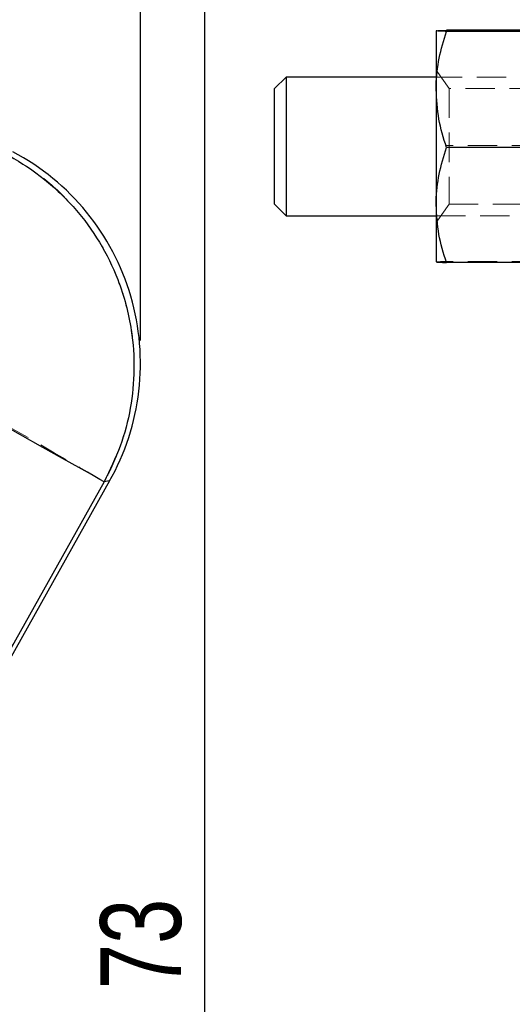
# Model space of a CAD drawing. Header units: millimetres. Extents: x 38 to 401, y 29 to 283.
# Tile 7 of 13: x 341 to 362, y 219 to 262. Entities that reach past the tile are written whole.
import ezdxf

# ---------------------------------------------------------------- set-up
doc = ezdxf.new("R2010")
doc.units = ezdxf.units.MM
doc.linetypes.add('HIDDEN', pattern=[1.905, 1.27, -0.635])
doc.layers.add('FORMATO', color=179, linetype='Continuous')
doc.styles.add('SLDTEXTSTYLE0', font='TXT', dxfattribs={"width": 0.75})
doc.dimstyles.new('SLDDIMSTYLE0', dxfattribs={"dimtxt": 3.5, "dimasz": 3.302, "dimexe": 0, "dimexo": 0.0625, "dimgap": 0.875, "dimtad": 1, "dimdec": 0, "dimrnd": 1e-09, "dimzin": 12, "dimdsep": 46, "dimtxsty": 'SLDTEXTSTYLE0', "dimsah": 1, "dimcen": 0.09, "dimadec": 0, "dimazin": 3, "dimtfac": 1, "dimtofl": 0, "dimtmove": 0, "dimatfit": 3, "dimfxl": 0, "dimfrac": 2, "dimtolj": 1, "dimtzin": 12, "dimarcsym": 0})
doc.dimstyles.new('SLDDIMSTYLE2', dxfattribs={"dimtxt": 3.5, "dimasz": 3.302, "dimexe": 0, "dimexo": 0.0625, "dimgap": 0.875, "dimtad": 1, "dimdec": 0, "dimrnd": 1e-09, "dimzin": 12, "dimdsep": 46, "dimtxsty": 'SLDTEXTSTYLE0', "dimsah": 1, "dimcen": 0.09, "dimadec": 0, "dimazin": 3, "dimtfac": 1, "dimtdec": 0, "dimtofl": 0, "dimtmove": 0, "dimatfit": 3, "dimfxl": 0, "dimfrac": 2, "dimtolj": 1, "dimtzin": 12, "dimarcsym": 0})

# ---------------------------------------------------------------- blocks, each defined once
blk = doc.blocks.new('_D')
at = {"layer": 'FORMATO'}
for p, q in [((82.952, 262.533), (82.952, 279.677)), ((346.325, 247.644), (346.325, 279.677)), ((82.952, 278.677), (346.325, 278.677))]:
    blk.add_line(p, q, dxfattribs=at)
for points in [[(82.952, 278.677), (86.254, 278.169), (86.254, 279.185)], [(346.325, 278.677), (343.023, 279.185), (343.023, 278.169)]]:
    blk.add_solid(points, dxfattribs=at)
at = {"layer": 'FORMATO', "insert": (187.567, 283.189), "char_height": 3.5, "attachment_point": 1, "style": 'SLDTEXTSTYLE0'}
blk.add_mtext('263', dxfattribs=at)
blk = doc.blocks.new('_D_5')
at = {"layer": 'FORMATO'}
for p, q in [((311.21, 268.659), (350.093, 268.659)), ((349.093, 268.659), (349.093, 196.046)), ((209.81, 196.046), (350.093, 196.046))]:
    blk.add_line(p, q, dxfattribs=at)
for points in [[(349.093, 268.659), (348.585, 265.357), (349.601, 265.357)], [(349.093, 196.046), (349.601, 199.348), (348.585, 199.348)]]:
    blk.add_solid(points, dxfattribs=at)
at = {"layer": 'FORMATO', "insert": (344.582, 219.58), "char_height": 3.5, "attachment_point": 1, "rotation": 90, "style": 'SLDTEXTSTYLE0'}
blk.add_mtext('73', dxfattribs=at)

msp = doc.modelspace()

# ---------------------------------------------------------------- linework, layer by layer
at = {"color": 7, "linetype": 'Continuous', "lineweight": 25}
for p, q in [((359.1302, 261.0333), (359.1301, 261.0331)), ((359.1301, 261.033), (359.1301, 258.4987)), ((363.6835, 261.0558), (359.5767, 261.0558)), ((363.6835, 261.0101), (359.5767, 261.0101)), ((352.6301, 259.0331), (352.1301, 258.5331)), ((359.1301, 259.0331), (352.6301, 259.0331)), ((352.6301, 259.033), (352.6301, 253.0331)), ((352.1301, 253.5331), (352.1301, 258.5331)), ((359.1301, 258.4987), (359.1301, 253.4989)), ((363.6835, 255.9874), (359.5767, 255.9874)), ((352.1301, 253.5331), (352.6301, 253.0331)), ((359.1301, 253.4989), (359.1301, 251.0333)), ((352.6301, 253.0331), (359.1301, 253.0331)), ((359.1301, 251.0331), (359.1302, 251.033)), ((363.6835, 251.0104), (359.5767, 251.0104)), ((338.4352, 229.8736), (345.0016, 241.5786))]:
    msp.add_line(p, q, dxfattribs=at)
at = {"color": 7, "linetype": 'HIDDEN', "lineweight": 18}
for p, q in [((359.6873, 258.5331), (359.1301, 259.3288)), ((367.8801, 259.0331), (359.1301, 259.0331)), ((359.6873, 258.5331), (359.6873, 253.5331)), ((363.573, 258.5331), (359.6873, 258.5331)), ((363.6835, 256.0789), (359.5767, 256.0789)), ((359.1301, 252.7374), (359.6873, 253.5331)), ((359.6873, 253.5331), (363.573, 253.5331)), ((359.1301, 253.0331), (367.8801, 253.0331)), ((363.6835, 251.0562), (359.5767, 251.0562))]:
    msp.add_line(p, q, dxfattribs=at)
at = {"color": 7, "linetype": 'Continuous', "lineweight": 25, "flags": 128}
for points in [[(344.7485, 241.5255), (344.5674, 241.6274), (344.2001, 241.8338), (343.6566, 242.139), (342.9516, 242.5348), (342.1042, 243.0104), (341.1372, 243.553), (340.077, 244.148), (338.952, 244.7792)], [(344.7485, 241.5255), (341.5146, 235.761), (338.3324, 230.0888)]]:
    msp.add_lwpolyline(points, dxfattribs=at)
at = {"color": 7, "linetype": 'HIDDEN', "lineweight": 18, "flags": 128}
for points in [[(338.332, 230.0896), (341.517, 235.7598), (344.7566, 241.5272)], [(344.7566, 241.5272), (344.9753, 241.5731), (345.0016, 241.5786)]]:
    msp.add_lwpolyline(points, dxfattribs=at)
at = {"color": 8, "linetype": 'Continuous', "lineweight": 25, "flags": 128}
msp.add_lwpolyline([(345.0016, 241.5786), (344.9726, 241.5725), (344.7485, 241.5255)], dxfattribs=at)
at = {"color": 7, "linetype": 'Continuous', "lineweight": 25}
msp.add_arc((335.9724, 246.644), 10.353, 330.42709, 62.18015, dxfattribs=at)
at = {"color": 7, "linetype": 'HIDDEN', "lineweight": 18}
msp.add_arc((199.8375, -5.4485), 286.3539, 59.596669, 60.931596, dxfattribs=at)
at = {"color": 7, "linetype": 'Continuous', "lineweight": 25}
for points, knots in [([(359.1301, 261.033), (359.1357, 261.0349), (359.1584, 261.0426), (359.3971, 261.0502), (359.5767, 261.0558)], [0, 0, 0, 0, 0.247234, 1, 1, 1, 1]), ([(359.5767, 261.0101), (359.5161, 261.0118), (359.2534, 261.0193), (359.1837, 261.027), (359.1301, 261.033)], [0, 0, 0, 0, 0.2305376, 1, 1, 1, 1]), ([(359.1301, 258.4987), (359.1307, 258.5582), (359.1347, 259.009), (359.2322, 259.859), (359.4612, 260.6241), (359.5767, 261.0101)], [0, 0, 0, 0, 0.0700633, 0.5307708, 1, 1, 1, 1]), ([(359.5767, 255.9874), (359.4519, 256.3952), (359.2, 257.2184), (359.1535, 258.0694), (359.1301, 258.4987)], [0, 0, 0, 0, 0.4954583, 1, 1, 1, 1]), ([(340.5482, 255.6746), (340.5815, 255.6567), (341.15, 255.3507), (342.1965, 254.6471), (343.5175, 253.3863), (344.5898, 251.9153), (345.4636, 250.1483), (345.9621, 248.274), (346.0892, 246.3875), (345.9262, 244.7003), (345.5009, 243.0499), (344.9993, 242.0336), (344.7485, 241.5255)], [0, 0, 0, 0, 0.00691315, 0.11796464, 0.22901467, 0.33892129, 0.44882655, 0.58759489, 0.69033407, 0.79307292, 0.89653634, 1, 1, 1, 1]), ([(359.1301, 253.4989), (359.1307, 253.5579), (359.1347, 254.0045), (359.2322, 254.8467), (359.4612, 255.6049), (359.5767, 255.9874)], [0, 0, 0, 0, 0.070062, 0.5307703, 1, 1, 1, 1]), ([(359.5767, 251.0104), (359.4519, 251.4146), (359.2, 252.2302), (359.1535, 253.0735), (359.1301, 253.4989)], [0, 0, 0, 0, 0.4954578, 1, 1, 1, 1]), ([(359.1301, 251.0333), (359.1837, 251.0273), (359.2534, 251.0196), (359.5161, 251.0121), (359.5767, 251.0104)], [0, 0, 0, 0, 0.7694624, 1, 1, 1, 1])]:
    msp.add_open_spline(points, degree=3, knots=knots, dxfattribs=at)
at = {"color": 7, "linetype": 'HIDDEN', "lineweight": 18}
for points, knots in [([(344.7566, 241.5272), (344.8586, 241.7192), (345.2282, 242.4156), (345.7024, 243.6981), (346.0377, 245.3746), (346.0849, 247.0746), (345.8522, 248.8231), (345.3099, 250.5309), (344.4634, 252.1364), (343.3857, 253.5404), (342.0861, 254.7618), (341.0681, 255.3731), (340.559, 255.6787)], [0, 0, 0, 0, 0.0397525, 0.1441911, 0.2486298, 0.3511386, 0.4536478, 0.5697088, 0.6766522, 0.7835972, 0.8917984, 1, 1, 1, 1]), ([(359.5767, 251.0562), (359.3971, 251.0505), (359.1584, 251.0429), (359.1357, 251.0352), (359.1301, 251.0333)], [0, 0, 0, 0, 0.75276605, 1, 1, 1, 1])]:
    msp.add_open_spline(points, degree=3, knots=knots, dxfattribs=at)

# ---------------------------------------------------------------- dimensions: what is measured, and where the dimension line sits
at = {"layer": 'FORMATO'}
dim = msp.add_linear_dim(base=(346.3254, 278.6768), p1=(82.9517, 261.5331), p2=(346.3254, 246.644), dimstyle='SLDDIMSTYLE0', dxfattribs=at)
dim.commit()
dim.dimension.update_dxf_attribs({"geometry": '_D', "text_midpoint": (191.4457, 278.6768), "dimtype": 160})
dim = msp.add_linear_dim(base=(349.0934, 196.0461), p1=(310.2102, 268.6589), p2=(208.8099, 196.0461), angle=90, dimstyle='SLDDIMSTYLE2', dxfattribs=at)
dim.commit()
dim.dimension.update_dxf_attribs({"geometry": '_D_5', "text_midpoint": (349.0934, 222.166), "dimtype": 160})

doc.saveas('drawing.dxf')
